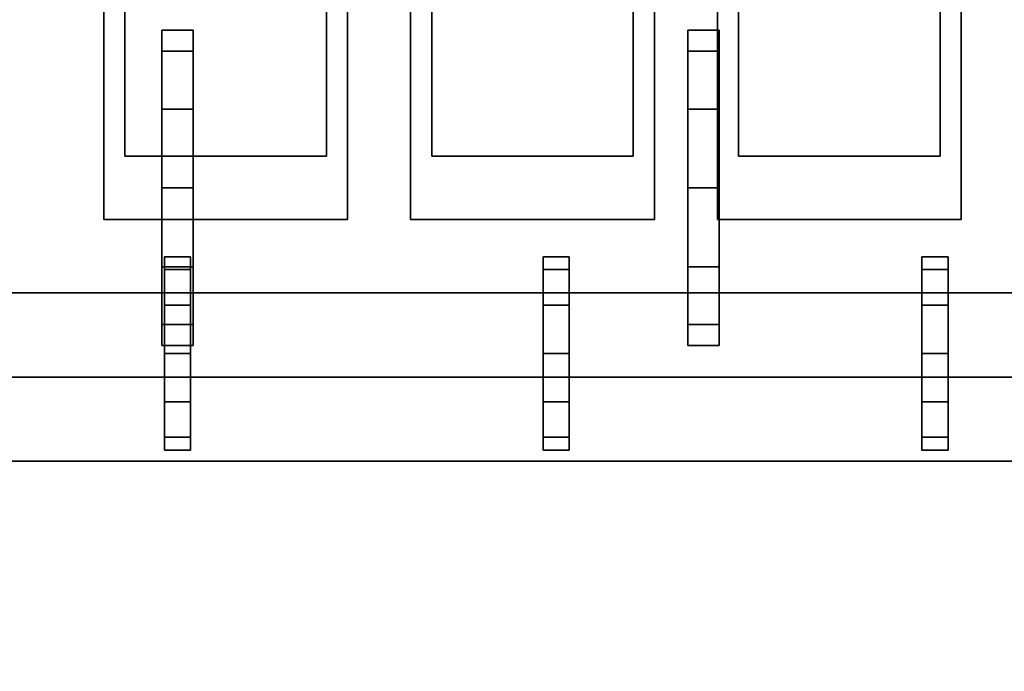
# Model space of a CAD drawing. Header units: millimetres. Extents: x 8500 to 19000, y -3980 to 3980.
# Tile 6 of 31: x 9900 to 10836, y -2280 to -1660. Entities that reach past the tile are written whole.
import ezdxf

# ---------------------------------------------------------------- set-up
doc = ezdxf.new("R2010")
doc.units = ezdxf.units.MM

msp = doc.modelspace()

# ---------------------------------------------------------------- linework, layer by layer
for points in [[(8500, -3980, 840), (19000, -3980, 840), (19000, 3980, 840), (8500, 3980, 840)], [(8500, -3980, 900), (8500, 3980, 900), (19000, 3980, 900), (19000, -3980, 900)], [(9000, -2080, 900), (12000, -2080, 900), (12000, -1020, 900), (9000, -1020, 900)], [(9000, -2080, 1120), (9000, -1020, 1120), (12000, -1020, 1120), (12000, -2080, 1120)], [(9700, -2000, 1450), (11950, -2000, 1450), (11950, -1100, 1450), (9700, -1100, 1450)], [(9700, -2000, 2020), (9700, -1100, 2020), (11950, -1100, 2020), (11950, -2000, 2020)], [(9700, -1920, 1120), (11950, -1920, 1120), (11950, -1180, 1120), (9700, -1180, 1120)], [(9700, -1920, 1450), (9700, -1180, 1450), (11950, -1180, 1450), (11950, -1920, 1450)], [(9980, -1850, 2020), (10211.67, -1850, 2020), (10211.67, -1250, 2020), (9980, -1250, 2020)], [(9980, -1850, 2200), (9980, -1250, 2200), (10211.67, -1250, 2200), (10211.67, -1850, 2200)], [(9980, -1250, 2020), (9980, -1250, 2200), (9980, -1850, 2200), (9980, -1850, 2020)], [(10211.67, -1850, 2020), (10211.67, -1850, 2200), (10211.67, -1250, 2200), (10211.67, -1250, 2020)], [(10271.67, -1850, 2020), (10503.33, -1850, 2020), (10503.33, -1250, 2020), (10271.67, -1250, 2020)], [(10271.67, -1850, 2200), (10271.67, -1250, 2200), (10503.33, -1250, 2200), (10503.33, -1850, 2200)], [(10271.67, -1250, 2020), (10271.67, -1250, 2200), (10271.67, -1850, 2200), (10271.67, -1850, 2020)], [(10503.33, -1850, 2020), (10503.33, -1850, 2200), (10503.33, -1250, 2200), (10503.33, -1250, 2020)], [(10563.33, -1850, 2020), (10795, -1850, 2020), (10795, -1250, 2020), (10563.33, -1250, 2020)], [(10563.33, -1850, 2200), (10563.33, -1250, 2200), (10795, -1250, 2200), (10795, -1850, 2200)], [(10563.33, -1250, 2020), (10563.33, -1250, 2200), (10563.33, -1850, 2200), (10563.33, -1850, 2020)], [(10795, -1850, 2020), (10795, -1850, 2200), (10795, -1250, 2200), (10795, -1250, 2020)], [(10000, -1790, 2200), (10191.67, -1790, 2200), (10191.67, -1310, 2200), (10000, -1310, 2200)], [(10000, -1790, 2340), (10000, -1310, 2340), (10191.67, -1310, 2340), (10191.67, -1790, 2340)], [(10000, -1310, 2200), (10000, -1310, 2340), (10000, -1790, 2340), (10000, -1790, 2200)], [(10191.67, -1790, 2200), (10191.67, -1790, 2340), (10191.67, -1310, 2340), (10191.67, -1310, 2200)], [(10291.67, -1790, 2200), (10483.33, -1790, 2200), (10483.33, -1310, 2200), (10291.67, -1310, 2200)], [(10291.67, -1790, 2340), (10291.67, -1310, 2340), (10483.33, -1310, 2340), (10483.33, -1790, 2340)], [(10291.67, -1310, 2200), (10291.67, -1310, 2340), (10291.67, -1790, 2340), (10291.67, -1790, 2200)], [(10483.33, -1790, 2200), (10483.33, -1790, 2340), (10483.33, -1310, 2340), (10483.33, -1310, 2200)], [(10583.33, -1790, 2200), (10775, -1790, 2200), (10775, -1310, 2200), (10583.33, -1310, 2200)], [(10583.33, -1790, 2340), (10583.33, -1310, 2340), (10775, -1310, 2340), (10775, -1790, 2340)], [(10583.33, -1310, 2200), (10583.33, -1310, 2340), (10583.33, -1790, 2340), (10583.33, -1790, 2200)], [(10775, -1790, 2200), (10775, -1790, 2340), (10775, -1310, 2340), (10775, -1310, 2200)], [(10035, -1690.1, 2725), (10035, -1690.1, 2575), (10035, -1670, 2650)], [(10035, -1670, 2650), (10035, -1690.1, 2575), (10065, -1690.1, 2575), (10065, -1670, 2650)], [(10035, -1690.1, 2725), (10035, -1670, 2650), (10065, -1670, 2650), (10065, -1690.1, 2725)], [(10065, -1670, 2650), (10065, -1690.1, 2575), (10065, -1745, 2520.1)], [(10065, -1670, 2650), (10065, -1745, 2520.1), (10065, -1820, 2500)], [(10065, -1670, 2650), (10065, -1820, 2500), (10065, -1895, 2520.1)], [(10065, -1670, 2650), (10065, -1895, 2520.1), (10065, -1949.9, 2575)], [(10065, -1670, 2650), (10065, -1949.9, 2575), (10065, -1970, 2650)], [(10065, -1670, 2650), (10065, -1970, 2650), (10065, -1949.9, 2725)], [(10065, -1670, 2650), (10065, -1949.9, 2725), (10065, -1895, 2779.9)], [(10065, -1670, 2650), (10065, -1895, 2779.9), (10065, -1820, 2800)], [(10065, -1670, 2650), (10065, -1820, 2800), (10065, -1745, 2779.9)], [(10065, -1670, 2650), (10065, -1745, 2779.9), (10065, -1690.1, 2725)], [(10535, -1690.1, 2725), (10535, -1690.1, 2575), (10535, -1670, 2650)], [(10535, -1670, 2650), (10535, -1690.1, 2575), (10565, -1690.1, 2575), (10565, -1670, 2650)], [(10535, -1690.1, 2725), (10535, -1670, 2650), (10565, -1670, 2650), (10565, -1690.1, 2725)], [(10565, -1670, 2650), (10565, -1690.1, 2575), (10565, -1745, 2520.1)], [(10565, -1670, 2650), (10565, -1745, 2520.1), (10565, -1820, 2500)], [(10565, -1670, 2650), (10565, -1820, 2500), (10565, -1895, 2520.1)], [(10565, -1670, 2650), (10565, -1895, 2520.1), (10565, -1949.9, 2575)], [(10565, -1670, 2650), (10565, -1949.9, 2575), (10565, -1970, 2650)], [(10565, -1670, 2650), (10565, -1970, 2650), (10565, -1949.9, 2725)], [(10565, -1670, 2650), (10565, -1949.9, 2725), (10565, -1895, 2779.9)], [(10565, -1670, 2650), (10565, -1895, 2779.9), (10565, -1820, 2800)], [(10565, -1670, 2650), (10565, -1820, 2800), (10565, -1745, 2779.9)], [(10565, -1670, 2650), (10565, -1745, 2779.9), (10565, -1690.1, 2725)], [(10035, -1690.1, 2725), (10035, -1745, 2779.9), (10035, -1820, 2800)], [(10035, -1690.1, 2725), (10035, -1820, 2800), (10035, -1895, 2779.9)], [(10035, -1690.1, 2725), (10035, -1895, 2779.9), (10035, -1949.9, 2725)], [(10035, -1690.1, 2725), (10035, -1949.9, 2725), (10035, -1970, 2650)], [(10035, -1690.1, 2725), (10035, -1970, 2650), (10035, -1949.9, 2575)], [(10035, -1690.1, 2725), (10035, -1949.9, 2575), (10035, -1895, 2520.1)], [(10035, -1690.1, 2725), (10035, -1895, 2520.1), (10035, -1820, 2500)], [(10035, -1690.1, 2725), (10035, -1820, 2500), (10035, -1745, 2520.1)], [(10035, -1690.1, 2725), (10035, -1745, 2520.1), (10035, -1690.1, 2575)], [(10035, -1690.1, 2575), (10035, -1745, 2520.1), (10065, -1745, 2520.1), (10065, -1690.1, 2575)], [(10035, -1745, 2779.9), (10035, -1690.1, 2725), (10065, -1690.1, 2725), (10065, -1745, 2779.9)], [(10535, -1690.1, 2725), (10535, -1745, 2779.9), (10535, -1820, 2800)], [(10535, -1690.1, 2725), (10535, -1820, 2800), (10535, -1895, 2779.9)], [(10535, -1690.1, 2725), (10535, -1895, 2779.9), (10535, -1949.9, 2725)], [(10535, -1690.1, 2725), (10535, -1949.9, 2725), (10535, -1970, 2650)], [(10535, -1690.1, 2725), (10535, -1970, 2650), (10535, -1949.9, 2575)], [(10535, -1690.1, 2725), (10535, -1949.9, 2575), (10535, -1895, 2520.1)], [(10535, -1690.1, 2725), (10535, -1895, 2520.1), (10535, -1820, 2500)], [(10535, -1690.1, 2725), (10535, -1820, 2500), (10535, -1745, 2520.1)], [(10535, -1690.1, 2725), (10535, -1745, 2520.1), (10535, -1690.1, 2575)], [(10535, -1690.1, 2575), (10535, -1745, 2520.1), (10565, -1745, 2520.1), (10565, -1690.1, 2575)], [(10535, -1745, 2779.9), (10535, -1690.1, 2725), (10565, -1690.1, 2725), (10565, -1745, 2779.9)], [(10035, -1745, 2520.1), (10035, -1820, 2500), (10065, -1820, 2500), (10065, -1745, 2520.1)], [(10035, -1820, 2800), (10035, -1745, 2779.9), (10065, -1745, 2779.9), (10065, -1820, 2800)], [(10535, -1745, 2520.1), (10535, -1820, 2500), (10565, -1820, 2500), (10565, -1745, 2520.1)], [(10535, -1820, 2800), (10535, -1745, 2779.9), (10565, -1745, 2779.9), (10565, -1820, 2800)], [(10000, -1790, 2200), (10000, -1790, 2340), (10191.67, -1790, 2340), (10191.67, -1790, 2200)], [(10291.67, -1790, 2200), (10291.67, -1790, 2340), (10483.33, -1790, 2340), (10483.33, -1790, 2200)], [(10583.33, -1790, 2200), (10583.33, -1790, 2340), (10775, -1790, 2340), (10775, -1790, 2200)], [(10035, -1820, 2500), (10035, -1895, 2520.1), (10065, -1895, 2520.1), (10065, -1820, 2500)], [(10035, -1895, 2779.9), (10035, -1820, 2800), (10065, -1820, 2800), (10065, -1895, 2779.9)], [(10535, -1820, 2500), (10535, -1895, 2520.1), (10565, -1895, 2520.1), (10565, -1820, 2500)], [(10535, -1895, 2779.9), (10535, -1820, 2800), (10565, -1820, 2800), (10565, -1895, 2779.9)], [(9980, -1850, 2020), (9980, -1850, 2200), (10211.67, -1850, 2200), (10211.67, -1850, 2020)], [(10271.67, -1850, 2020), (10271.67, -1850, 2200), (10503.33, -1850, 2200), (10503.33, -1850, 2020)], [(10563.33, -1850, 2020), (10563.33, -1850, 2200), (10795, -1850, 2200), (10795, -1850, 2020)], [(10037.5, -1897.83, 2246), (10037.5, -1897.83, 2154), (10037.5, -1885.5, 2200)], [(10037.5, -1885.5, 2200), (10037.5, -1897.83, 2154), (10062.5, -1897.83, 2154), (10062.5, -1885.5, 2200)], [(10037.5, -1897.83, 2246), (10037.5, -1885.5, 2200), (10062.5, -1885.5, 2200), (10062.5, -1897.83, 2246)], [(10062.5, -1885.5, 2200), (10062.5, -1897.83, 2154), (10062.5, -1931.5, 2120.33)], [(10062.5, -1885.5, 2200), (10062.5, -1931.5, 2120.33), (10062.5, -1977.5, 2108)], [(10062.5, -1885.5, 2200), (10062.5, -1977.5, 2108), (10062.5, -2023.5, 2120.33)], [(10062.5, -1885.5, 2200), (10062.5, -2023.5, 2120.33), (10062.5, -2057.17, 2154)], [(10062.5, -1885.5, 2200), (10062.5, -2057.17, 2154), (10062.5, -2069.5, 2200)], [(10062.5, -1885.5, 2200), (10062.5, -2069.5, 2200), (10062.5, -2057.17, 2246)], [(10062.5, -1885.5, 2200), (10062.5, -2057.17, 2246), (10062.5, -2023.5, 2279.67)], [(10062.5, -1885.5, 2200), (10062.5, -2023.5, 2279.67), (10062.5, -1977.5, 2292)], [(10062.5, -1885.5, 2200), (10062.5, -1977.5, 2292), (10062.5, -1931.5, 2279.67)], [(10062.5, -1885.5, 2200), (10062.5, -1931.5, 2279.67), (10062.5, -1897.83, 2246)], [(10397.5, -1897.83, 2246), (10397.5, -1897.83, 2154), (10397.5, -1885.5, 2200)], [(10397.5, -1885.5, 2200), (10397.5, -1897.83, 2154), (10422.5, -1897.83, 2154), (10422.5, -1885.5, 2200)], [(10397.5, -1897.83, 2246), (10397.5, -1885.5, 2200), (10422.5, -1885.5, 2200), (10422.5, -1897.83, 2246)], [(10422.5, -1885.5, 2200), (10422.5, -1897.83, 2154), (10422.5, -1931.5, 2120.33)], [(10422.5, -1885.5, 2200), (10422.5, -1931.5, 2120.33), (10422.5, -1977.5, 2108)], [(10422.5, -1885.5, 2200), (10422.5, -1977.5, 2108), (10422.5, -2023.5, 2120.33)], [(10422.5, -1885.5, 2200), (10422.5, -2023.5, 2120.33), (10422.5, -2057.17, 2154)], [(10422.5, -1885.5, 2200), (10422.5, -2057.17, 2154), (10422.5, -2069.5, 2200)], [(10422.5, -1885.5, 2200), (10422.5, -2069.5, 2200), (10422.5, -2057.17, 2246)], [(10422.5, -1885.5, 2200), (10422.5, -2057.17, 2246), (10422.5, -2023.5, 2279.67)], [(10422.5, -1885.5, 2200), (10422.5, -2023.5, 2279.67), (10422.5, -1977.5, 2292)], [(10422.5, -1885.5, 2200), (10422.5, -1977.5, 2292), (10422.5, -1931.5, 2279.67)], [(10422.5, -1885.5, 2200), (10422.5, -1931.5, 2279.67), (10422.5, -1897.83, 2246)], [(10757.5, -1897.83, 2246), (10757.5, -1897.83, 2154), (10757.5, -1885.5, 2200)], [(10757.5, -1885.5, 2200), (10757.5, -1897.83, 2154), (10782.5, -1897.83, 2154), (10782.5, -1885.5, 2200)], [(10757.5, -1897.83, 2246), (10757.5, -1885.5, 2200), (10782.5, -1885.5, 2200), (10782.5, -1897.83, 2246)], [(10782.5, -1885.5, 2200), (10782.5, -1897.83, 2154), (10782.5, -1931.5, 2120.33)], [(10782.5, -1885.5, 2200), (10782.5, -1931.5, 2120.33), (10782.5, -1977.5, 2108)], [(10782.5, -1885.5, 2200), (10782.5, -1977.5, 2108), (10782.5, -2023.5, 2120.33)], [(10782.5, -1885.5, 2200), (10782.5, -2023.5, 2120.33), (10782.5, -2057.17, 2154)], [(10782.5, -1885.5, 2200), (10782.5, -2057.17, 2154), (10782.5, -2069.5, 2200)], [(10782.5, -1885.5, 2200), (10782.5, -2069.5, 2200), (10782.5, -2057.17, 2246)], [(10782.5, -1885.5, 2200), (10782.5, -2057.17, 2246), (10782.5, -2023.5, 2279.67)], [(10782.5, -1885.5, 2200), (10782.5, -2023.5, 2279.67), (10782.5, -1977.5, 2292)], [(10782.5, -1885.5, 2200), (10782.5, -1977.5, 2292), (10782.5, -1931.5, 2279.67)], [(10782.5, -1885.5, 2200), (10782.5, -1931.5, 2279.67), (10782.5, -1897.83, 2246)], [(10035, -1895, 2520.1), (10035, -1949.9, 2575), (10065, -1949.9, 2575), (10065, -1895, 2520.1)], [(10035, -1949.9, 2725), (10035, -1895, 2779.9), (10065, -1895, 2779.9), (10065, -1949.9, 2725)], [(10037.5, -1897.83, 2246), (10037.5, -1931.5, 2279.67), (10037.5, -1977.5, 2292)], [(10037.5, -1897.83, 2246), (10037.5, -1977.5, 2292), (10037.5, -2023.5, 2279.67)], [(10037.5, -1897.83, 2246), (10037.5, -2023.5, 2279.67), (10037.5, -2057.17, 2246)], [(10037.5, -1897.83, 2246), (10037.5, -2057.17, 2246), (10037.5, -2069.5, 2200)], [(10037.5, -1897.83, 2246), (10037.5, -2069.5, 2200), (10037.5, -2057.17, 2154)], [(10037.5, -1897.83, 2246), (10037.5, -2057.17, 2154), (10037.5, -2023.5, 2120.33)], [(10037.5, -1897.83, 2246), (10037.5, -2023.5, 2120.33), (10037.5, -1977.5, 2108)], [(10037.5, -1897.83, 2246), (10037.5, -1977.5, 2108), (10037.5, -1931.5, 2120.33)], [(10037.5, -1897.83, 2246), (10037.5, -1931.5, 2120.33), (10037.5, -1897.83, 2154)], [(10037.5, -1897.83, 2154), (10037.5, -1931.5, 2120.33), (10062.5, -1931.5, 2120.33), (10062.5, -1897.83, 2154)], [(10037.5, -1931.5, 2279.67), (10037.5, -1897.83, 2246), (10062.5, -1897.83, 2246), (10062.5, -1931.5, 2279.67)], [(10397.5, -1897.83, 2246), (10397.5, -1931.5, 2279.67), (10397.5, -1977.5, 2292)], [(10397.5, -1897.83, 2246), (10397.5, -1977.5, 2292), (10397.5, -2023.5, 2279.67)], [(10397.5, -1897.83, 2246), (10397.5, -2023.5, 2279.67), (10397.5, -2057.17, 2246)], [(10397.5, -1897.83, 2246), (10397.5, -2057.17, 2246), (10397.5, -2069.5, 2200)], [(10397.5, -1897.83, 2246), (10397.5, -2069.5, 2200), (10397.5, -2057.17, 2154)], [(10397.5, -1897.83, 2246), (10397.5, -2057.17, 2154), (10397.5, -2023.5, 2120.33)], [(10397.5, -1897.83, 2246), (10397.5, -2023.5, 2120.33), (10397.5, -1977.5, 2108)], [(10397.5, -1897.83, 2246), (10397.5, -1977.5, 2108), (10397.5, -1931.5, 2120.33)], [(10397.5, -1897.83, 2246), (10397.5, -1931.5, 2120.33), (10397.5, -1897.83, 2154)], [(10397.5, -1897.83, 2154), (10397.5, -1931.5, 2120.33), (10422.5, -1931.5, 2120.33), (10422.5, -1897.83, 2154)], [(10397.5, -1931.5, 2279.67), (10397.5, -1897.83, 2246), (10422.5, -1897.83, 2246), (10422.5, -1931.5, 2279.67)], [(10535, -1895, 2520.1), (10535, -1949.9, 2575), (10565, -1949.9, 2575), (10565, -1895, 2520.1)], [(10535, -1949.9, 2725), (10535, -1895, 2779.9), (10565, -1895, 2779.9), (10565, -1949.9, 2725)], [(10757.5, -1897.83, 2246), (10757.5, -1931.5, 2279.67), (10757.5, -1977.5, 2292)], [(10757.5, -1897.83, 2246), (10757.5, -1977.5, 2292), (10757.5, -2023.5, 2279.67)], [(10757.5, -1897.83, 2246), (10757.5, -2023.5, 2279.67), (10757.5, -2057.17, 2246)], [(10757.5, -1897.83, 2246), (10757.5, -2057.17, 2246), (10757.5, -2069.5, 2200)], [(10757.5, -1897.83, 2246), (10757.5, -2069.5, 2200), (10757.5, -2057.17, 2154)], [(10757.5, -1897.83, 2246), (10757.5, -2057.17, 2154), (10757.5, -2023.5, 2120.33)], [(10757.5, -1897.83, 2246), (10757.5, -2023.5, 2120.33), (10757.5, -1977.5, 2108)], [(10757.5, -1897.83, 2246), (10757.5, -1977.5, 2108), (10757.5, -1931.5, 2120.33)], [(10757.5, -1897.83, 2246), (10757.5, -1931.5, 2120.33), (10757.5, -1897.83, 2154)], [(10757.5, -1897.83, 2154), (10757.5, -1931.5, 2120.33), (10782.5, -1931.5, 2120.33), (10782.5, -1897.83, 2154)], [(10757.5, -1931.5, 2279.67), (10757.5, -1897.83, 2246), (10782.5, -1897.83, 2246), (10782.5, -1931.5, 2279.67)], [(9700, -1920, 1120), (9700, -1920, 1450), (11950, -1920, 1450), (11950, -1920, 1120)], [(10037.5, -1931.5, 2120.33), (10037.5, -1977.5, 2108), (10062.5, -1977.5, 2108), (10062.5, -1931.5, 2120.33)], [(10037.5, -1977.5, 2292), (10037.5, -1931.5, 2279.67), (10062.5, -1931.5, 2279.67), (10062.5, -1977.5, 2292)], [(10397.5, -1931.5, 2120.33), (10397.5, -1977.5, 2108), (10422.5, -1977.5, 2108), (10422.5, -1931.5, 2120.33)], [(10397.5, -1977.5, 2292), (10397.5, -1931.5, 2279.67), (10422.5, -1931.5, 2279.67), (10422.5, -1977.5, 2292)], [(10757.5, -1931.5, 2120.33), (10757.5, -1977.5, 2108), (10782.5, -1977.5, 2108), (10782.5, -1931.5, 2120.33)], [(10757.5, -1977.5, 2292), (10757.5, -1931.5, 2279.67), (10782.5, -1931.5, 2279.67), (10782.5, -1977.5, 2292)], [(10035, -1949.9, 2575), (10035, -1970, 2650), (10065, -1970, 2650), (10065, -1949.9, 2575)], [(10035, -1970, 2650), (10035, -1949.9, 2725), (10065, -1949.9, 2725), (10065, -1970, 2650)], [(10535, -1949.9, 2575), (10535, -1970, 2650), (10565, -1970, 2650), (10565, -1949.9, 2575)], [(10535, -1970, 2650), (10535, -1949.9, 2725), (10565, -1949.9, 2725), (10565, -1970, 2650)], [(10037.5, -1977.5, 2108), (10037.5, -2023.5, 2120.33), (10062.5, -2023.5, 2120.33), (10062.5, -1977.5, 2108)], [(10037.5, -2023.5, 2279.67), (10037.5, -1977.5, 2292), (10062.5, -1977.5, 2292), (10062.5, -2023.5, 2279.67)], [(10397.5, -1977.5, 2108), (10397.5, -2023.5, 2120.33), (10422.5, -2023.5, 2120.33), (10422.5, -1977.5, 2108)], [(10397.5, -2023.5, 2279.67), (10397.5, -1977.5, 2292), (10422.5, -1977.5, 2292), (10422.5, -2023.5, 2279.67)], [(10757.5, -1977.5, 2108), (10757.5, -2023.5, 2120.33), (10782.5, -2023.5, 2120.33), (10782.5, -1977.5, 2108)], [(10757.5, -2023.5, 2279.67), (10757.5, -1977.5, 2292), (10782.5, -1977.5, 2292), (10782.5, -2023.5, 2279.67)], [(9700, -2000, 1450), (9700, -2000, 2020), (11950, -2000, 2020), (11950, -2000, 1450)], [(10037.5, -2023.5, 2120.33), (10037.5, -2057.17, 2154), (10062.5, -2057.17, 2154), (10062.5, -2023.5, 2120.33)], [(10037.5, -2057.17, 2246), (10037.5, -2023.5, 2279.67), (10062.5, -2023.5, 2279.67), (10062.5, -2057.17, 2246)], [(10397.5, -2023.5, 2120.33), (10397.5, -2057.17, 2154), (10422.5, -2057.17, 2154), (10422.5, -2023.5, 2120.33)], [(10397.5, -2057.17, 2246), (10397.5, -2023.5, 2279.67), (10422.5, -2023.5, 2279.67), (10422.5, -2057.17, 2246)], [(10757.5, -2023.5, 2120.33), (10757.5, -2057.17, 2154), (10782.5, -2057.17, 2154), (10782.5, -2023.5, 2120.33)], [(10757.5, -2057.17, 2246), (10757.5, -2023.5, 2279.67), (10782.5, -2023.5, 2279.67), (10782.5, -2057.17, 2246)], [(10037.5, -2057.17, 2154), (10037.5, -2069.5, 2200), (10062.5, -2069.5, 2200), (10062.5, -2057.17, 2154)], [(10037.5, -2069.5, 2200), (10037.5, -2057.17, 2246), (10062.5, -2057.17, 2246), (10062.5, -2069.5, 2200)], [(10397.5, -2057.17, 2154), (10397.5, -2069.5, 2200), (10422.5, -2069.5, 2200), (10422.5, -2057.17, 2154)], [(10397.5, -2069.5, 2200), (10397.5, -2057.17, 2246), (10422.5, -2057.17, 2246), (10422.5, -2069.5, 2200)], [(10757.5, -2057.17, 2154), (10757.5, -2069.5, 2200), (10782.5, -2069.5, 2200), (10782.5, -2057.17, 2154)], [(10757.5, -2069.5, 2200), (10757.5, -2057.17, 2246), (10782.5, -2057.17, 2246), (10782.5, -2069.5, 2200)], [(9000, -2080, 900), (9000, -2080, 1120), (12000, -2080, 1120), (12000, -2080, 900)]]:
    msp.add_3dface(points)

doc.saveas('drawing.dxf')
